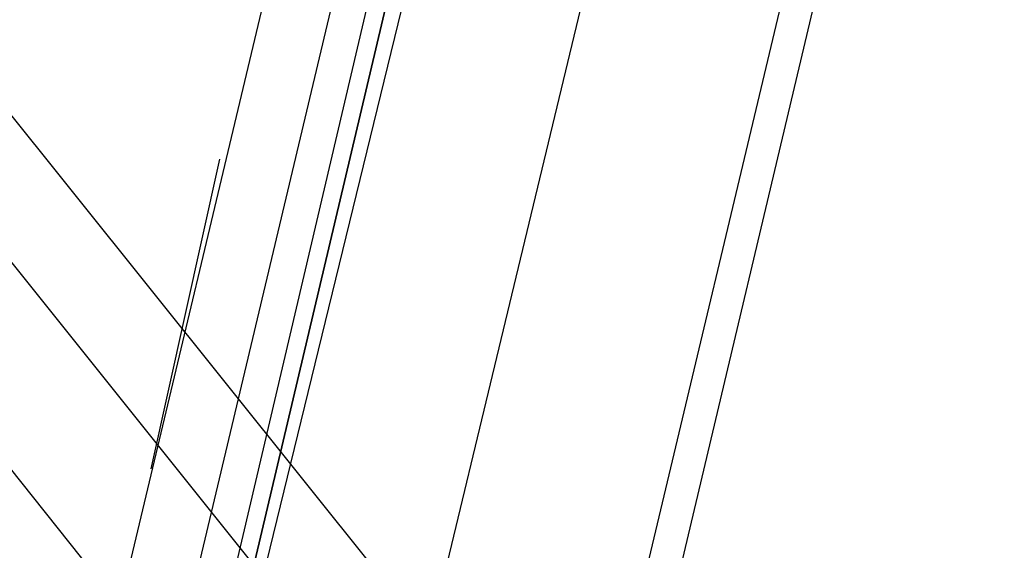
# Model space of a CAD drawing. Header units: feet. Extents: x -79 to 198, y -22 to 181.
# Tile 233 of 256: x 116.343 to 117.871, y 142.238 to 143.061. Entities that reach past the tile are written whole.
import ezdxf

# ---------------------------------------------------------------- set-up
doc = ezdxf.new("R2010")
doc.units = ezdxf.units.FT
doc.layers.add('A-LINEA', color=7, linetype='CONTINUOUS')

msp = doc.modelspace()

# ---------------------------------------------------------------- linework, layer by layer
at = {"layer": 'A-LINEA'}
for p, q in [((140.7504, 112.4542), (103.1232, 159.3849)), ((140.7504, 112.4542), (103.1232, 159.3849)), ((140.5969, 112.4055), (103.0856, 159.2112)), ((140.277, 112.3118), (103.3057, 158.7075)), ((117.8667, 144.3111), (114.9067, 131.8311)), ((116.7867, 143.3644), (115.0533, 136.0711)), ((116.4667, 141.5644), (116.8533, 143.1911)), ((117.5467, 143.1778), (115.8133, 135.8978)), ((116.6533, 142.8444), (116.5467, 142.3644))]:
    msp.add_line(p, q, dxfattribs=at)
for points in [[(103.1067, 159.3911), (103.0667, 159.2178), (102.5733, 157.1111), (102.8667, 156.9378), (100.9867, 148.9911), (103.5867, 148.3778), (103.4267, 147.7244), (111.4267, 145.8444), (113.8133, 145.2711), (117.8667, 144.3111), (114.9067, 131.8311), (119.4533, 130.7511), (119.2933, 130.0978), (122, 129.4578), (128.0267, 128.0444), (124.1867, 111.8044), (124.44, 111.7378), (125.7867, 111.4178), (129.48, 110.5511), (135.96, 109.0178), (135.88, 108.6844), (141.96, 107.2578)], [(103.1067, 159.3911), (103.0667, 159.2178), (102.5733, 157.1111), (102.8667, 156.9378), (100.9867, 148.9911), (103.5867, 148.3778), (103.4267, 147.7244), (111.4267, 145.8444), (113.8133, 145.2711), (117.8667, 144.3111), (114.9067, 131.8311), (119.4533, 130.7511), (119.2933, 130.0978), (122, 129.4578), (128.0267, 128.0444), (124.1867, 111.8044), (124.44, 111.7378), (125.7867, 111.4178), (129.48, 110.5511), (135.96, 109.0178), (135.88, 108.6844), (141.96, 107.2578)], [(117.2533, 143.2444), (116.8267, 141.4711), (116.44, 139.8044)], [(116.56, 141.5378), (116.9733, 143.2311), (116.96, 143.2311), (116.9467, 143.2311), (116.5467, 141.5378), (116.9467, 143.2311), (116.9467, 143.2444), (116.9333, 143.2444), (116.92, 143.2444), (116.52, 141.5378)]]:
    msp.add_lwpolyline(points, dxfattribs=at)

doc.saveas('drawing.dxf')
